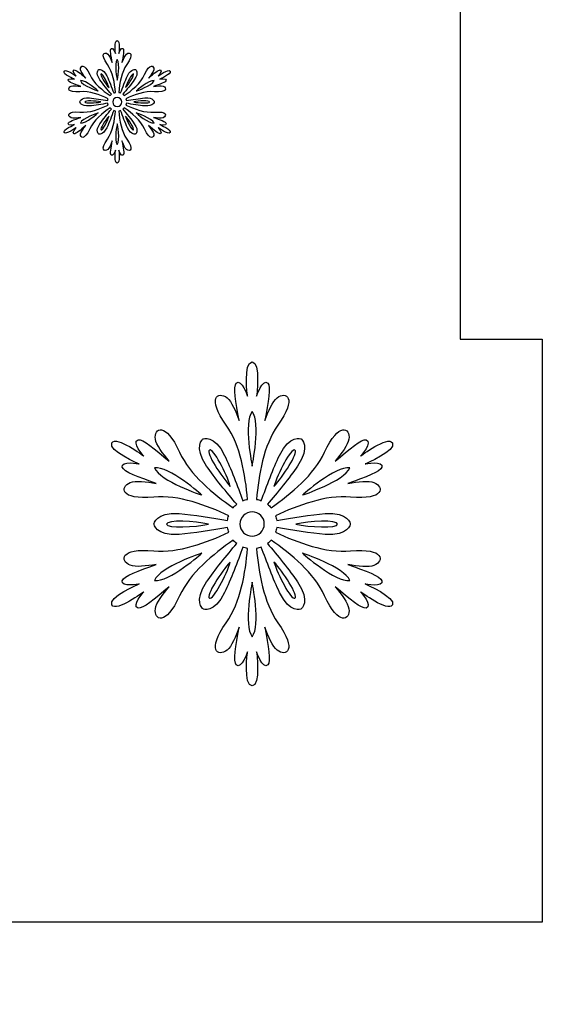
# Model space of a CAD drawing. Header units: millimetres. Extents: x -91 to 82, y -170 to 150.
# Tile 43 of 80: x -49.43 to -43.08, y -52 to -40.02. Entities that reach past the tile are written whole.
import ezdxf

# ---------------------------------------------------------------- set-up
doc = ezdxf.new("R2010")
doc.units = ezdxf.units.MM
doc.header["$MEASUREMENT"] = 0
doc.layers.add('Layer 1', color=7, linetype='Continuous')

msp = doc.modelspace()

# ---------------------------------------------------------------- linework, layer by layer
at = {"layer": 'Layer 1', "color": 31}
msp.add_open_spline([(-51.1594, -29.0461), (-51.1594, -29.0461), (-51.1594, -28.0498), (-51.1594, -28.0498), (-51.1594, -28.0498), (-51.1594, -28.0498), (-58.9429, -28.0498), (-58.9429, -28.0498), (-58.9429, -28.0498), (-58.9429, -28.0498), (-58.9429, -29.0461), (-58.9429, -29.0461), (-58.9429, -29.0461), (-58.9429, -29.0461), (-67.0267, -29.0461), (-67.0267, -29.0461), (-67.0267, -29.0461), (-67.0267, -29.0461), (-67.0267, -30.2054), (-67.0267, -30.2054), (-67.0267, -30.2054), (-67.0267, -30.2054), (-67.0267, -36.1325), (-67.0267, -36.1325), (-67.0267, -36.1325), (-67.0267, -36.1325), (-66.0281, -36.1325), (-66.0281, -36.1325), (-66.0281, -36.1325), (-66.0281, -36.1325), (-66.0281, -43.9101), (-66.0281, -43.9101), (-66.0281, -43.9101), (-66.0281, -43.9101), (-67.0267, -43.9101), (-67.0267, -43.9101), (-67.0267, -43.9101), (-67.0267, -43.9101), (-67.0267, -43.9159), (-67.0267, -43.9159), (-67.0267, -43.9159), (-67.0267, -43.9159), (-67.0267, -43.9159), (-67.0267, -43.9159), (-67.0267, -43.9159), (-67.0267, -43.9159), (-67.0267, -49.8442), (-67.0267, -49.8442), (-67.0267, -49.8442), (-67.0267, -49.8442), (-67.0267, -51.0001), (-67.0267, -51.0001), (-67.0267, -51.0001), (-67.0267, -51.0001), (-58.9429, -51.0001), (-58.9429, -51.0001), (-58.9429, -51.0001), (-58.9429, -51.0001), (-58.9429, -51.9987), (-58.9429, -51.9987), (-58.9429, -51.9987), (-58.9429, -51.9987), (-51.1594, -51.9987), (-51.1594, -51.9987), (-51.1594, -51.9987), (-51.1594, -51.9987), (-51.1594, -51.0001), (-51.1594, -51.0001), (-51.1594, -51.0001), (-51.1594, -51.0001), (-43.0766, -51.0001), (-43.0766, -51.0001), (-43.0766, -51.0001), (-43.0766, -51.0001), (-43.0766, -49.7269), (-43.0766, -49.7269), (-43.0766, -49.7269), (-43.0766, -49.7269), (-43.0766, -49.7269), (-43.0766, -49.7269), (-43.0766, -49.7269), (-43.0766, -49.7269), (-43.0766, -43.9101), (-43.0766, -43.9101), (-43.0766, -43.9101), (-43.0766, -43.9101), (-44.0752, -43.9101), (-44.0752, -43.9101), (-44.0752, -43.9101), (-44.0752, -43.9101), (-44.0752, -36.1325), (-44.0752, -36.1325), (-44.0752, -36.1325), (-44.0752, -36.1325), (-43.0766, -36.1325), (-43.0766, -36.1325), (-43.0766, -36.1325), (-43.0766, -36.1325), (-43.0766, -36.109), (-43.0766, -36.109), (-43.0766, -36.109), (-43.0766, -36.109), (-43.0766, -36.109), (-43.0766, -36.109), (-43.0766, -36.109), (-43.0766, -36.109), (-43.0766, -30.3192), (-43.0766, -30.3192), (-43.0766, -30.3192), (-43.0766, -30.3192), (-43.0766, -29.0461), (-43.0766, -29.0461), (-43.0766, -29.0461), (-43.0766, -29.0461), (-51.1594, -29.0461), (-51.1594, -29.0461)], degree=3, knots=[0, 0, 0, 0, 0.0333333, 0.0333333, 0.0333333, 0.0333333, 0.0666667, 0.0666667, 0.0666667, 0.0666667, 0.1, 0.1, 0.1, 0.1, 0.1333333, 0.1333333, 0.1333333, 0.1333333, 0.1666667, 0.1666667, 0.1666667, 0.1666667, 0.2, 0.2, 0.2, 0.2, 0.2333333, 0.2333333, 0.2333333, 0.2333333, 0.2666667, 0.2666667, 0.2666667, 0.2666667, 0.3, 0.3, 0.3, 0.3, 0.3333333, 0.3333333, 0.3333333, 0.3333333, 0.3666667, 0.3666667, 0.3666667, 0.3666667, 0.4, 0.4, 0.4, 0.4, 0.4333333, 0.4333333, 0.4333333, 0.4333333, 0.4666667, 0.4666667, 0.4666667, 0.4666667, 0.5, 0.5, 0.5, 0.5, 0.5333333, 0.5333333, 0.5333333, 0.5333333, 0.5666667, 0.5666667, 0.5666667, 0.5666667, 0.6, 0.6, 0.6, 0.6, 0.6333333, 0.6333333, 0.6333333, 0.6333333, 0.6666667, 0.6666667, 0.6666667, 0.6666667, 0.7, 0.7, 0.7, 0.7, 0.7333333, 0.7333333, 0.7333333, 0.7333333, 0.7666667, 0.7666667, 0.7666667, 0.7666667, 0.8, 0.8, 0.8, 0.8, 0.8333333, 0.8333333, 0.8333333, 0.8333333, 0.8666667, 0.8666667, 0.8666667, 0.8666667, 0.9, 0.9, 0.9, 0.9, 0.9333333, 0.9333333, 0.9333333, 0.9333333, 1, 1, 1, 1], dxfattribs=at)
at = {"layer": 'Layer 1', "color": 36}
for points, knots in [([(-47.7258, -41.3003), (-47.7258, -41.3003), (-47.6401, -41.3179), (-47.6484, -41.2862), (-47.6484, -41.2862), (-47.6531, -41.2663), (-47.7235, -41.2393), (-47.8045, -41.2123), (-47.8045, -41.2123), (-47.7599, -41.2193), (-47.7095, -41.2264), (-47.686, -41.2158), (-47.686, -41.2158), (-47.6379, -41.1959), (-47.6367, -41.1348), (-47.7928, -41.1489), (-47.7928, -41.1489), (-47.9078, -41.1595), (-48.0357, -41.1102), (-48.1378, -41.0632), (-48.1378, -41.0632), (-48.1355, -41.0562), (-48.1331, -41.0491), (-48.1319, -41.0409), (-48.1319, -41.0409), (-48.065, -41.0526), (-47.9735, -41.0679), (-47.9101, -41.0726), (-47.9101, -41.0726), (-47.801, -41.0808), (-47.7939, -41.0245), (-47.7939, -41.0245), (-47.7939, -41.0245), (-47.7939, -41.0245), (-47.7998, -40.9682), (-47.9101, -40.9764), (-47.9101, -40.9764), (-47.9735, -40.9811), (-48.065, -40.9963), (-48.1319, -41.0081), (-48.1319, -41.0081), (-48.1331, -41.0011), (-48.1342, -40.9928), (-48.1378, -40.9858), (-48.1378, -40.9858), (-48.0357, -40.9389), (-47.909, -40.8896), (-47.7928, -40.9001), (-47.7928, -40.9001), (-47.6367, -40.9154), (-47.6367, -40.8532), (-47.686, -40.8332), (-47.686, -40.8332), (-47.7106, -40.8238), (-47.7599, -40.8297), (-47.8045, -40.8367), (-47.8045, -40.8367), (-47.7235, -40.8097), (-47.6531, -40.7827), (-47.6484, -40.7616), (-47.6484, -40.7616), (-47.6402, -40.7299), (-47.7258, -40.7475), (-47.7258, -40.7475), (-47.7258, -40.7475), (-47.7258, -40.7475), (-47.5803, -40.6853), (-47.6002, -40.6513), (-47.6002, -40.6513), (-47.6201, -40.6161), (-47.7469, -40.7111), (-47.7469, -40.7111), (-47.7469, -40.7111), (-47.7469, -40.7111), (-47.6894, -40.6454), (-47.7211, -40.636), (-47.7211, -40.636), (-47.741, -40.6301), (-47.7997, -40.6771), (-47.8631, -40.7334), (-47.8631, -40.7334), (-47.8338, -40.6982), (-47.8044, -40.6583), (-47.8009, -40.6325), (-47.8009, -40.6325), (-47.7939, -40.5809), (-47.8467, -40.5492), (-47.9124, -40.6923), (-47.9124, -40.6923), (-47.9605, -40.7979), (-48.0673, -40.8836), (-48.1588, -40.9481), (-48.1588, -40.9481), (-48.1635, -40.9422), (-48.1694, -40.9364), (-48.1752, -40.9317), (-48.1752, -40.9317), (-48.1318, -40.8801), (-48.0719, -40.8073), (-48.0367, -40.7557), (-48.0367, -40.7557), (-47.9745, -40.6642), (-48.0203, -40.6313), (-48.0203, -40.6313), (-48.0203, -40.6313), (-48.0203, -40.6313), (-48.0719, -40.609), (-48.12, -40.7076), (-48.12, -40.7076), (-48.147, -40.7639), (-48.1798, -40.8519), (-48.2033, -40.9153), (-48.2033, -40.9153), (-48.2103, -40.9118), (-48.2174, -40.9106), (-48.2256, -40.9094), (-48.2256, -40.9094), (-48.215, -40.7979), (-48.1939, -40.663), (-48.127, -40.5679), (-48.127, -40.5679), (-48.0366, -40.44), (-48.0894, -40.4095), (-48.1305, -40.4423), (-48.1305, -40.4423), (-48.1504, -40.4587), (-48.1704, -40.5045), (-48.1868, -40.5467), (-48.1868, -40.5467), (-48.1704, -40.4622), (-48.1586, -40.3883), (-48.1727, -40.3742), (-48.1727, -40.3742), (-48.1962, -40.3507), (-48.2243, -40.434), (-48.2243, -40.434), (-48.2243, -40.434), (-48.2243, -40.434), (-48.2044, -40.2768), (-48.2454, -40.2768), (-48.2454, -40.2768), (-48.2853, -40.2768), (-48.2665, -40.434), (-48.2665, -40.434), (-48.2665, -40.434), (-48.2665, -40.434), (-48.2947, -40.3507), (-48.3181, -40.3742), (-48.3181, -40.3742), (-48.3334, -40.3883), (-48.3216, -40.4622), (-48.304, -40.5467), (-48.304, -40.5467), (-48.3204, -40.5045), (-48.3404, -40.4575), (-48.3603, -40.4423), (-48.3603, -40.4423), (-48.4014, -40.4106), (-48.4553, -40.44), (-48.3638, -40.5679), (-48.3638, -40.5679), (-48.2969, -40.6618), (-48.2758, -40.7967), (-48.2652, -40.9094), (-48.2652, -40.9094), (-48.2722, -40.9106), (-48.2805, -40.9129), (-48.2875, -40.9153), (-48.2875, -40.9153), (-48.311, -40.8519), (-48.3438, -40.7639), (-48.3708, -40.7076), (-48.3708, -40.7076), (-48.4189, -40.609), (-48.4705, -40.6313), (-48.4705, -40.6313), (-48.4705, -40.6313), (-48.4705, -40.6313), (-48.5163, -40.6653), (-48.4541, -40.7557), (-48.4541, -40.7557), (-48.4189, -40.8073), (-48.3591, -40.8801), (-48.3156, -40.9317), (-48.3156, -40.9317), (-48.3215, -40.9364), (-48.3273, -40.9423), (-48.332, -40.9481), (-48.332, -40.9481), (-48.4235, -40.8836), (-48.5303, -40.7979), (-48.5784, -40.6923), (-48.5784, -40.6923), (-48.6429, -40.5503), (-48.6969, -40.5808), (-48.6899, -40.6325), (-48.6899, -40.6325), (-48.6864, -40.6583), (-48.6559, -40.6982), (-48.6277, -40.7334), (-48.6277, -40.7334), (-48.6922, -40.6771), (-48.7497, -40.6301), (-48.7697, -40.636), (-48.7697, -40.636), (-48.8014, -40.6454), (-48.7439, -40.7111), (-48.7439, -40.7111), (-48.7439, -40.7111), (-48.7439, -40.7111), (-48.8706, -40.6161), (-48.8906, -40.6513), (-48.8906, -40.6513), (-48.9105, -40.6865), (-48.765, -40.7475), (-48.765, -40.7475), (-48.765, -40.7475), (-48.765, -40.7475), (-48.8507, -40.7299), (-48.8424, -40.7616), (-48.8424, -40.7616), (-48.8377, -40.7815), (-48.7673, -40.8085), (-48.6863, -40.8367), (-48.6863, -40.8367), (-48.7309, -40.8297), (-48.7813, -40.8226), (-48.8048, -40.8332), (-48.8048, -40.8332), (-48.8529, -40.8531), (-48.8541, -40.9142), (-48.698, -40.9001), (-48.698, -40.9001), (-48.583, -40.8895), (-48.4551, -40.9388), (-48.3542, -40.9858), (-48.3542, -40.9858), (-48.3565, -40.9928), (-48.3589, -40.9999), (-48.3601, -41.0081), (-48.3601, -41.0081), (-48.427, -40.9964), (-48.5185, -40.9811), (-48.5819, -40.9764), (-48.5819, -40.9764), (-48.691, -40.9682), (-48.6981, -41.0245), (-48.6981, -41.0245), (-48.6981, -41.0245), (-48.6981, -41.0245), (-48.6922, -41.0808), (-48.5819, -41.0726), (-48.5819, -41.0726), (-48.5185, -41.0679), (-48.427, -41.0527), (-48.3601, -41.0409), (-48.3601, -41.0409), (-48.3589, -41.0479), (-48.3578, -41.0562), (-48.3542, -41.0632), (-48.3542, -41.0632), (-48.4563, -41.1101), (-48.583, -41.1594), (-48.698, -41.1489), (-48.698, -41.1489), (-48.8541, -41.1336), (-48.8541, -41.1958), (-48.8048, -41.2158), (-48.8048, -41.2158), (-48.7802, -41.2252), (-48.7309, -41.2193), (-48.6863, -41.2123), (-48.6863, -41.2123), (-48.7673, -41.2393), (-48.8377, -41.2663), (-48.8424, -41.2862), (-48.8424, -41.2862), (-48.8506, -41.3179), (-48.765, -41.3003), (-48.765, -41.3003), (-48.765, -41.3003), (-48.765, -41.3003), (-48.9105, -41.3625), (-48.8906, -41.3965), (-48.8906, -41.3965), (-48.8707, -41.4305), (-48.7439, -41.3367), (-48.7439, -41.3367), (-48.7439, -41.3367), (-48.7439, -41.3367), (-48.8026, -41.4024), (-48.7697, -41.4106), (-48.7697, -41.4106), (-48.7498, -41.4165), (-48.6911, -41.3695), (-48.6277, -41.312), (-48.6277, -41.312), (-48.657, -41.3472), (-48.6864, -41.3871), (-48.6899, -41.4129), (-48.6899, -41.4129), (-48.6969, -41.4645), (-48.6441, -41.4962), (-48.5784, -41.3531), (-48.5784, -41.3531), (-48.5303, -41.2475), (-48.4235, -41.1618), (-48.332, -41.0973), (-48.332, -41.0973), (-48.3273, -41.1032), (-48.3214, -41.109), (-48.3156, -41.1137), (-48.3156, -41.1137), (-48.359, -41.1653), (-48.4189, -41.2381), (-48.4541, -41.2897), (-48.4541, -41.2897), (-48.5163, -41.3812), (-48.4705, -41.4141), (-48.4705, -41.4141), (-48.4705, -41.4141), (-48.4705, -41.4141), (-48.4189, -41.4364), (-48.3708, -41.3378), (-48.3708, -41.3378), (-48.3426, -41.2815), (-48.311, -41.1935), (-48.2875, -41.1301), (-48.2875, -41.1301), (-48.2805, -41.1324), (-48.2734, -41.1348), (-48.2652, -41.136), (-48.2652, -41.136), (-48.2758, -41.2475), (-48.2969, -41.3824), (-48.3638, -41.4775), (-48.3638, -41.4775), (-48.4542, -41.6054), (-48.4014, -41.6359), (-48.3603, -41.6031), (-48.3603, -41.6031), (-48.3404, -41.5867), (-48.3204, -41.5409), (-48.304, -41.4987), (-48.304, -41.4987), (-48.3204, -41.5832), (-48.3322, -41.6559), (-48.3181, -41.6712), (-48.3181, -41.6712), (-48.2946, -41.6947), (-48.2665, -41.6114), (-48.2665, -41.6114), (-48.2665, -41.6114), (-48.2665, -41.6114), (-48.2864, -41.7686), (-48.2454, -41.7686), (-48.2454, -41.7686), (-48.2055, -41.7686), (-48.2243, -41.6114), (-48.2243, -41.6114), (-48.2243, -41.6114), (-48.2243, -41.6114), (-48.1961, -41.6947), (-48.1727, -41.6712), (-48.1727, -41.6712), (-48.1574, -41.6571), (-48.1692, -41.5832), (-48.1868, -41.4987), (-48.1868, -41.4987), (-48.1704, -41.5409), (-48.1516, -41.5879), (-48.1305, -41.6031), (-48.1305, -41.6031), (-48.0894, -41.6348), (-48.0355, -41.6054), (-48.127, -41.4775), (-48.127, -41.4775), (-48.1939, -41.3836), (-48.215, -41.2487), (-48.2256, -41.136), (-48.2256, -41.136), (-48.2186, -41.1348), (-48.2103, -41.1325), (-48.2033, -41.1301), (-48.2033, -41.1301), (-48.1798, -41.1935), (-48.147, -41.2815), (-48.12, -41.3378), (-48.12, -41.3378), (-48.0719, -41.4364), (-48.0203, -41.4141), (-48.0203, -41.4141), (-48.0203, -41.4141), (-48.0203, -41.4141), (-47.9745, -41.3812), (-48.0367, -41.2897), (-48.0367, -41.2897), (-48.0719, -41.2369), (-48.1317, -41.1653), (-48.1752, -41.1137), (-48.1752, -41.1137), (-48.1693, -41.109), (-48.1635, -41.1031), (-48.1588, -41.0973), (-48.1588, -41.0973), (-48.0673, -41.1618), (-47.9605, -41.2475), (-47.9124, -41.3531), (-47.9124, -41.3531), (-47.8467, -41.4951), (-47.7939, -41.4646), (-47.8009, -41.4129), (-47.8009, -41.4129), (-47.8044, -41.3871), (-47.8349, -41.3472), (-47.8631, -41.312), (-47.8631, -41.312), (-47.7986, -41.3683), (-47.7411, -41.4153), (-47.7211, -41.4106), (-47.7211, -41.4106), (-47.6894, -41.4012), (-47.7469, -41.3367), (-47.7469, -41.3367), (-47.7469, -41.3367), (-47.7469, -41.3367), (-47.6202, -41.4317), (-47.6002, -41.3965), (-47.6002, -41.3965), (-47.5792, -41.3613), (-47.7258, -41.3003), (-47.7258, -41.3003)], [0, 0, 0, 0, 0.0091743, 0.0091743, 0.0091743, 0.0091743, 0.0183486, 0.0183486, 0.0183486, 0.0183486, 0.0275229, 0.0275229, 0.0275229, 0.0275229, 0.0366972, 0.0366972, 0.0366972, 0.0366972, 0.0458716, 0.0458716, 0.0458716, 0.0458716, 0.0550459, 0.0550459, 0.0550459, 0.0550459, 0.0642202, 0.0642202, 0.0642202, 0.0642202, 0.0733945, 0.0733945, 0.0733945, 0.0733945, 0.0825688, 0.0825688, 0.0825688, 0.0825688, 0.0917431, 0.0917431, 0.0917431, 0.0917431, 0.1009174, 0.1009174, 0.1009174, 0.1009174, 0.1100917, 0.1100917, 0.1100917, 0.1100917, 0.1192661, 0.1192661, 0.1192661, 0.1192661, 0.1284404, 0.1284404, 0.1284404, 0.1284404, 0.1376147, 0.1376147, 0.1376147, 0.1376147, 0.146789, 0.146789, 0.146789, 0.146789, 0.1559633, 0.1559633, 0.1559633, 0.1559633, 0.1651376, 0.1651376, 0.1651376, 0.1651376, 0.1743119, 0.1743119, 0.1743119, 0.1743119, 0.1834862, 0.1834862, 0.1834862, 0.1834862, 0.1926606, 0.1926606, 0.1926606, 0.1926606, 0.2018349, 0.2018349, 0.2018349, 0.2018349, 0.2110092, 0.2110092, 0.2110092, 0.2110092, 0.2201835, 0.2201835, 0.2201835, 0.2201835, 0.2293578, 0.2293578, 0.2293578, 0.2293578, 0.2385321, 0.2385321, 0.2385321, 0.2385321, 0.2477064, 0.2477064, 0.2477064, 0.2477064, 0.2568807, 0.2568807, 0.2568807, 0.2568807, 0.266055, 0.266055, 0.266055, 0.266055, 0.2752294, 0.2752294, 0.2752294, 0.2752294, 0.2844037, 0.2844037, 0.2844037, 0.2844037, 0.293578, 0.293578, 0.293578, 0.293578, 0.3027523, 0.3027523, 0.3027523, 0.3027523, 0.3119266, 0.3119266, 0.3119266, 0.3119266, 0.3211009, 0.3211009, 0.3211009, 0.3211009, 0.3302752, 0.3302752, 0.3302752, 0.3302752, 0.3394495, 0.3394495, 0.3394495, 0.3394495, 0.3486239, 0.3486239, 0.3486239, 0.3486239, 0.3577982, 0.3577982, 0.3577982, 0.3577982, 0.3669725, 0.3669725, 0.3669725, 0.3669725, 0.3761468, 0.3761468, 0.3761468, 0.3761468, 0.3853211, 0.3853211, 0.3853211, 0.3853211, 0.3944954, 0.3944954, 0.3944954, 0.3944954, 0.4036697, 0.4036697, 0.4036697, 0.4036697, 0.412844, 0.412844, 0.412844, 0.412844, 0.4220183, 0.4220183, 0.4220183, 0.4220183, 0.4311927, 0.4311927, 0.4311927, 0.4311927, 0.440367, 0.440367, 0.440367, 0.440367, 0.4495413, 0.4495413, 0.4495413, 0.4495413, 0.4587156, 0.4587156, 0.4587156, 0.4587156, 0.4678899, 0.4678899, 0.4678899, 0.4678899, 0.4770642, 0.4770642, 0.4770642, 0.4770642, 0.4862385, 0.4862385, 0.4862385, 0.4862385, 0.4954128, 0.4954128, 0.4954128, 0.4954128, 0.5045872, 0.5045872, 0.5045872, 0.5045872, 0.5137615, 0.5137615, 0.5137615, 0.5137615, 0.5229358, 0.5229358, 0.5229358, 0.5229358, 0.5321101, 0.5321101, 0.5321101, 0.5321101, 0.5412844, 0.5412844, 0.5412844, 0.5412844, 0.5504587, 0.5504587, 0.5504587, 0.5504587, 0.559633, 0.559633, 0.559633, 0.559633, 0.5688073, 0.5688073, 0.5688073, 0.5688073, 0.5779817, 0.5779817, 0.5779817, 0.5779817, 0.587156, 0.587156, 0.587156, 0.587156, 0.5963303, 0.5963303, 0.5963303, 0.5963303, 0.6055046, 0.6055046, 0.6055046, 0.6055046, 0.6146789, 0.6146789, 0.6146789, 0.6146789, 0.6238532, 0.6238532, 0.6238532, 0.6238532, 0.6330275, 0.6330275, 0.6330275, 0.6330275, 0.6422018, 0.6422018, 0.6422018, 0.6422018, 0.6513761, 0.6513761, 0.6513761, 0.6513761, 0.6605505, 0.6605505, 0.6605505, 0.6605505, 0.6697248, 0.6697248, 0.6697248, 0.6697248, 0.6788991, 0.6788991, 0.6788991, 0.6788991, 0.6880734, 0.6880734, 0.6880734, 0.6880734, 0.6972477, 0.6972477, 0.6972477, 0.6972477, 0.706422, 0.706422, 0.706422, 0.706422, 0.7155963, 0.7155963, 0.7155963, 0.7155963, 0.7247706, 0.7247706, 0.7247706, 0.7247706, 0.733945, 0.733945, 0.733945, 0.733945, 0.7431193, 0.7431193, 0.7431193, 0.7431193, 0.7522936, 0.7522936, 0.7522936, 0.7522936, 0.7614679, 0.7614679, 0.7614679, 0.7614679, 0.7706422, 0.7706422, 0.7706422, 0.7706422, 0.7798165, 0.7798165, 0.7798165, 0.7798165, 0.7889908, 0.7889908, 0.7889908, 0.7889908, 0.7981651, 0.7981651, 0.7981651, 0.7981651, 0.8073394, 0.8073394, 0.8073394, 0.8073394, 0.8165138, 0.8165138, 0.8165138, 0.8165138, 0.8256881, 0.8256881, 0.8256881, 0.8256881, 0.8348624, 0.8348624, 0.8348624, 0.8348624, 0.8440367, 0.8440367, 0.8440367, 0.8440367, 0.853211, 0.853211, 0.853211, 0.853211, 0.8623853, 0.8623853, 0.8623853, 0.8623853, 0.8715596, 0.8715596, 0.8715596, 0.8715596, 0.8807339, 0.8807339, 0.8807339, 0.8807339, 0.8899083, 0.8899083, 0.8899083, 0.8899083, 0.8990826, 0.8990826, 0.8990826, 0.8990826, 0.9082569, 0.9082569, 0.9082569, 0.9082569, 0.9174312, 0.9174312, 0.9174312, 0.9174312, 0.9266055, 0.9266055, 0.9266055, 0.9266055, 0.9357798, 0.9357798, 0.9357798, 0.9357798, 0.9449541, 0.9449541, 0.9449541, 0.9449541, 0.9541284, 0.9541284, 0.9541284, 0.9541284, 0.9633028, 0.9633028, 0.9633028, 0.9633028, 0.9724771, 0.9724771, 0.9724771, 0.9724771, 0.9816514, 0.9816514, 0.9816514, 0.9816514, 1, 1, 1, 1]), ([(-48.2445, -40.5071), (-48.2034, -40.5576), (-48.2445, -40.7582), (-48.2445, -40.7582), (-48.2445, -40.7582), (-48.2445, -40.7582), (-48.2856, -40.5575), (-48.2445, -40.5071)], [0, 0, 0, 0, 0.3333333, 0.3333333, 0.3333333, 0.3333333, 1, 1, 1, 1]), ([(-48.4405, -40.6843), (-48.4229, -40.6737), (-48.3607, -40.7934), (-48.3443, -40.8509), (-48.3443, -40.8509), (-48.3865, -40.8075), (-48.4581, -40.6948), (-48.4405, -40.6843)], [0, 0, 0, 0, 0.3333333, 0.3333333, 0.3333333, 0.3333333, 1, 1, 1, 1]), ([(-48.0474, -40.6843), (-48.0298, -40.6949), (-48.1014, -40.8075), (-48.1436, -40.8509), (-48.1436, -40.8509), (-48.1272, -40.7934), (-48.065, -40.6737), (-48.0474, -40.6843)], [0, 0, 0, 0, 0.3333333, 0.3333333, 0.3333333, 0.3333333, 1, 1, 1, 1]), ([(-48.6928, -40.7652), (-48.6283, -40.7546), (-48.4757, -40.8908), (-48.4757, -40.8908), (-48.4757, -40.8908), (-48.4757, -40.8908), (-48.6693, -40.8263), (-48.6928, -40.7652)], [0, 0, 0, 0, 0.3333333, 0.3333333, 0.3333333, 0.3333333, 1, 1, 1, 1]), ([(-47.7963, -40.7652), (-47.8198, -40.8262), (-48.0134, -40.8908), (-48.0134, -40.8908), (-48.0134, -40.8908), (-48.0134, -40.8908), (-47.8608, -40.7558), (-47.7963, -40.7652)], [0, 0, 0, 0, 0.3333333, 0.3333333, 0.3333333, 0.3333333, 1, 1, 1, 1]), ([(-48.6376, -41.0246), (-48.6376, -41.0047), (-48.5038, -41.0105), (-48.4452, -41.0246), (-48.4452, -41.0246), (-48.5027, -41.0386), (-48.6376, -41.0445), (-48.6376, -41.0246)], [0, 0, 0, 0, 0.3333333, 0.3333333, 0.3333333, 0.3333333, 1, 1, 1, 1]), ([(-48.2445, -41.0797), (-48.275, -41.0797), (-48.2997, -41.0551), (-48.2997, -41.0245), (-48.2997, -41.0245), (-48.2997, -40.994), (-48.2751, -40.9693), (-48.2445, -40.9693), (-48.2445, -40.9693), (-48.214, -40.9693), (-48.1893, -40.9939), (-48.1893, -41.0245), (-48.1893, -41.0245), (-48.1882, -41.0551), (-48.2128, -41.0797), (-48.2445, -41.0797)], [0, 0, 0, 0, 0.2, 0.2, 0.2, 0.2, 0.4, 0.4, 0.4, 0.4, 0.6, 0.6, 0.6, 0.6, 1, 1, 1, 1]), ([(-47.8514, -41.0246), (-47.8514, -41.0445), (-47.9852, -41.0387), (-48.0438, -41.0246), (-48.0438, -41.0246), (-47.9852, -41.0105), (-47.8514, -41.0034), (-47.8514, -41.0246)], [0, 0, 0, 0, 0.3333333, 0.3333333, 0.3333333, 0.3333333, 1, 1, 1, 1]), ([(-48.6928, -41.2827), (-48.6693, -41.2217), (-48.4757, -41.1571), (-48.4757, -41.1571), (-48.4757, -41.1571), (-48.4757, -41.1571), (-48.6271, -41.2933), (-48.6928, -41.2827)], [0, 0, 0, 0, 0.3333333, 0.3333333, 0.3333333, 0.3333333, 1, 1, 1, 1]), ([(-48.0133, -41.1572), (-48.0133, -41.1572), (-47.8197, -41.2217), (-47.7962, -41.2828), (-47.7962, -41.2828), (-47.8608, -41.2933), (-48.0133, -41.1572), (-48.0133, -41.1572)], [0, 0, 0, 0, 0.3333333, 0.3333333, 0.3333333, 0.3333333, 1, 1, 1, 1]), ([(-48.4405, -41.3649), (-48.4581, -41.3543), (-48.3853, -41.2417), (-48.3443, -41.1983), (-48.3443, -41.1983), (-48.3607, -41.2557), (-48.4229, -41.3754), (-48.4405, -41.3649)], [0, 0, 0, 0, 0.3333333, 0.3333333, 0.3333333, 0.3333333, 1, 1, 1, 1]), ([(-48.2445, -41.5421), (-48.2856, -41.4916), (-48.2445, -41.291), (-48.2445, -41.291), (-48.2445, -41.291), (-48.2445, -41.291), (-48.2034, -41.4904), (-48.2445, -41.5421)], [0, 0, 0, 0, 0.3333333, 0.3333333, 0.3333333, 0.3333333, 1, 1, 1, 1]), ([(-48.0474, -41.3649), (-48.065, -41.3755), (-48.1272, -41.2558), (-48.1436, -41.1983), (-48.1436, -41.1983), (-48.1025, -41.2417), (-48.0298, -41.3543), (-48.0474, -41.3649)], [0, 0, 0, 0, 0.3333333, 0.3333333, 0.3333333, 0.3333333, 1, 1, 1, 1]), ([(-45.2311, -46.8871), (-45.2311, -46.8871), (-45.0035, -46.934), (-45.0257, -46.8484), (-45.0257, -46.8484), (-45.0398, -46.7956), (-45.224, -46.724), (-45.4388, -46.6513), (-45.4388, -46.6513), (-45.3191, -46.6712), (-45.1877, -46.6865), (-45.1231, -46.6607), (-45.1231, -46.6607), (-44.9952, -46.6091), (-44.994, -46.446), (-45.4071, -46.4847), (-45.4071, -46.4847), (-45.7122, -46.514), (-46.049, -46.3826), (-46.3189, -46.2582), (-46.3189, -46.2582), (-46.3119, -46.2394), (-46.3072, -46.2195), (-46.3048, -46.1995), (-46.3048, -46.1995), (-46.1276, -46.2312), (-45.8847, -46.2711), (-45.7181, -46.284), (-45.7181, -46.284), (-45.4283, -46.3051), (-45.4107, -46.1573), (-45.4107, -46.1573), (-45.4107, -46.1573), (-45.4107, -46.1573), (-45.4271, -46.0094), (-45.7181, -46.0306), (-45.7181, -46.0306), (-45.8847, -46.0423), (-46.1276, -46.0822), (-46.3048, -46.1151), (-46.3048, -46.1151), (-46.3071, -46.0952), (-46.313, -46.0752), (-46.3189, -46.0564), (-46.3189, -46.0564), (-46.049, -45.932), (-45.7122, -45.8018), (-45.4071, -45.8299), (-45.4071, -45.8299), (-44.994, -45.8686), (-44.9952, -45.7067), (-45.1231, -45.6539), (-45.1231, -45.6539), (-45.1876, -45.6281), (-45.3191, -45.6445), (-45.4388, -45.6633), (-45.4388, -45.6633), (-45.2241, -45.5905), (-45.0398, -45.519), (-45.0257, -45.4662), (-45.0257, -45.4662), (-45.0046, -45.3817), (-45.2311, -45.4275), (-45.2311, -45.4275), (-45.2311, -45.4275), (-45.2311, -45.4275), (-44.845, -45.2644), (-44.899, -45.1717), (-44.899, -45.1717), (-44.9518, -45.079), (-45.2862, -45.3313), (-45.2862, -45.3313), (-45.2862, -45.3313), (-45.2862, -45.3313), (-45.1325, -45.1576), (-45.217, -45.1342), (-45.217, -45.1342), (-45.2698, -45.1189), (-45.4235, -45.2445), (-45.5937, -45.3935), (-45.5937, -45.3935), (-45.5174, -45.2996), (-45.4376, -45.194), (-45.4282, -45.126), (-45.4282, -45.126), (-45.4094, -44.9887), (-45.5491, -44.9066), (-45.7227, -45.2832), (-45.7227, -45.2832), (-45.8506, -45.5613), (-46.1311, -45.7878), (-46.374, -45.9603), (-46.374, -45.9603), (-46.3869, -45.945), (-46.4022, -45.931), (-46.4174, -45.9181), (-46.4174, -45.9181), (-46.3012, -45.7808), (-46.1452, -45.5907), (-46.0513, -45.4522), (-46.0513, -45.4522), (-45.8882, -45.2116), (-46.0079, -45.1225), (-46.0079, -45.1225), (-46.0079, -45.1225), (-46.0079, -45.1225), (-46.144, -45.0627), (-46.2719, -45.3243), (-46.2719, -45.3243), (-46.3447, -45.4745), (-46.4315, -45.7057), (-46.4925, -45.8746), (-46.4925, -45.8746), (-46.5113, -45.8664), (-46.5312, -45.8617), (-46.5512, -45.8582), (-46.5512, -45.8582), (-46.5242, -45.5625), (-46.4691, -45.2046), (-46.2907, -44.9558), (-46.2907, -44.9558), (-46.0501, -44.6178), (-46.1921, -44.5381), (-46.3013, -44.6225), (-46.3013, -44.6225), (-46.3553, -44.6647), (-46.4081, -44.788), (-46.4503, -44.9006), (-46.4503, -44.9006), (-46.4057, -44.6788), (-46.3752, -44.4829), (-46.4139, -44.4441), (-46.4139, -44.4441), (-46.4773, -44.3831), (-46.55, -44.6025), (-46.55, -44.6025), (-46.55, -44.6025), (-46.55, -44.6025), (-46.4984, -44.1871), (-46.6052, -44.1871), (-46.6052, -44.1871), (-46.712, -44.1871), (-46.6604, -44.6025), (-46.6604, -44.6025), (-46.6604, -44.6025), (-46.6604, -44.6025), (-46.7332, -44.3831), (-46.7965, -44.4441), (-46.7965, -44.4441), (-46.8352, -44.4828), (-46.8047, -44.6788), (-46.7601, -44.9006), (-46.7601, -44.9006), (-46.8023, -44.7879), (-46.8551, -44.6647), (-46.9091, -44.6225), (-46.9091, -44.6225), (-47.0182, -44.538), (-47.1602, -44.6178), (-46.9197, -44.9558), (-46.9197, -44.9558), (-46.7425, -45.2057), (-46.6874, -45.5625), (-46.6592, -45.8582), (-46.6592, -45.8582), (-46.6791, -45.8617), (-46.6979, -45.8676), (-46.7179, -45.8746), (-46.7179, -45.8746), (-46.7789, -45.7056), (-46.8658, -45.4745), (-46.9385, -45.3243), (-46.9385, -45.3243), (-47.0652, -45.0626), (-47.2014, -45.1225), (-47.2014, -45.1225), (-47.2014, -45.1225), (-47.2014, -45.1225), (-47.3211, -45.2117), (-47.158, -45.4522), (-47.158, -45.4522), (-47.0641, -45.5907), (-46.9081, -45.7808), (-46.7919, -45.9181), (-46.7919, -45.9181), (-46.8083, -45.931), (-46.8224, -45.9451), (-46.8353, -45.9603), (-46.8353, -45.9603), (-47.0782, -45.789), (-47.3598, -45.5625), (-47.4866, -45.2832), (-47.4866, -45.2832), (-47.6591, -44.9065), (-47.7987, -44.9887), (-47.78, -45.126), (-47.78, -45.126), (-47.7706, -45.1941), (-47.6908, -45.3008), (-47.6145, -45.3935), (-47.6145, -45.3935), (-47.7847, -45.2445), (-47.9384, -45.1189), (-47.9912, -45.1342), (-47.9912, -45.1342), (-48.0757, -45.1577), (-47.922, -45.3313), (-47.922, -45.3313), (-47.922, -45.3313), (-47.922, -45.3313), (-48.2564, -45.079), (-48.3092, -45.1717), (-48.3092, -45.1717), (-48.362, -45.2644), (-47.9771, -45.4275), (-47.9771, -45.4275), (-47.9771, -45.4275), (-47.9771, -45.4275), (-48.2036, -45.3806), (-48.1825, -45.4662), (-48.1825, -45.4662), (-48.1696, -45.5202), (-47.9842, -45.5906), (-47.7694, -45.6633), (-47.7694, -45.6633), (-47.8891, -45.6434), (-48.0205, -45.6281), (-48.0851, -45.6539), (-48.0851, -45.6539), (-48.213, -45.7055), (-48.2142, -45.8686), (-47.8011, -45.8299), (-47.8011, -45.8299), (-47.496, -45.8006), (-47.1592, -45.932), (-46.8893, -46.0564), (-46.8893, -46.0564), (-46.8963, -46.0752), (-46.901, -46.0951), (-46.9034, -46.1151), (-46.9034, -46.1151), (-47.0806, -46.0822), (-47.3235, -46.0423), (-47.4901, -46.0306), (-47.4901, -46.0306), (-47.7799, -46.0095), (-47.7975, -46.1573), (-47.7975, -46.1573), (-47.7975, -46.1573), (-47.7975, -46.1573), (-47.7811, -46.3052), (-47.4901, -46.284), (-47.4901, -46.284), (-47.3235, -46.2723), (-47.0806, -46.2324), (-46.9034, -46.1995), (-46.9034, -46.1995), (-46.8999, -46.2194), (-46.8952, -46.2394), (-46.8893, -46.2582), (-46.8893, -46.2582), (-47.1592, -46.3826), (-47.496, -46.5128), (-47.8011, -46.4835), (-47.8011, -46.4835), (-48.2142, -46.4448), (-48.213, -46.6079), (-48.0851, -46.6595), (-48.0851, -46.6595), (-48.0206, -46.6853), (-47.8891, -46.6689), (-47.7694, -46.6501), (-47.7694, -46.6501), (-47.9841, -46.7229), (-48.1695, -46.7933), (-48.1825, -46.8472), (-48.1825, -46.8472), (-48.2036, -46.9317), (-47.9771, -46.8859), (-47.9771, -46.8859), (-47.9771, -46.8859), (-47.9771, -46.8859), (-48.362, -47.049), (-48.3092, -47.1417), (-48.3092, -47.1417), (-48.2564, -47.2344), (-47.922, -46.9821), (-47.922, -46.9821), (-47.922, -46.9821), (-47.922, -46.9821), (-48.0757, -47.1546), (-47.9912, -47.1792), (-47.9912, -47.1792), (-47.9384, -47.1933), (-47.7847, -47.0689), (-47.6145, -46.9199), (-47.6145, -46.9199), (-47.6908, -47.0138), (-47.7706, -47.1194), (-47.78, -47.1874), (-47.78, -47.1874), (-47.7988, -47.3247), (-47.6591, -47.4068), (-47.4866, -47.0302), (-47.4866, -47.0302), (-47.3587, -46.7521), (-47.0771, -46.5256), (-46.8353, -46.3531), (-46.8353, -46.3531), (-46.8224, -46.3695), (-46.8071, -46.3824), (-46.7919, -46.3953), (-46.7919, -46.3953), (-46.9081, -46.5326), (-47.0641, -46.7227), (-47.158, -46.8612), (-47.158, -46.8612), (-47.3211, -47.1018), (-47.2014, -47.1909), (-47.2014, -47.1909), (-47.2014, -47.1909), (-47.2014, -47.1909), (-47.0653, -47.2507), (-46.9385, -46.9891), (-46.9385, -46.9891), (-46.8657, -46.8389), (-46.7789, -46.6089), (-46.7179, -46.4388), (-46.7179, -46.4388), (-46.6991, -46.4458), (-46.6792, -46.4517), (-46.6592, -46.4552), (-46.6592, -46.4552), (-46.6862, -46.7509), (-46.7413, -47.1076), (-46.9197, -47.3576), (-46.9197, -47.3576), (-47.1603, -47.6956), (-47.0183, -47.7765), (-46.9091, -47.6909), (-46.9091, -47.6909), (-46.8551, -47.6487), (-46.8023, -47.5254), (-46.7601, -47.414), (-46.7601, -47.414), (-46.8047, -47.6358), (-46.8352, -47.8317), (-46.7965, -47.8705), (-46.7965, -47.8705), (-46.7331, -47.9315), (-46.6604, -47.7121), (-46.6604, -47.7121), (-46.6604, -47.7121), (-46.6604, -47.7121), (-46.712, -48.1275), (-46.6052, -48.1275), (-46.6052, -48.1275), (-46.4984, -48.1275), (-46.55, -47.7121), (-46.55, -47.7121), (-46.55, -47.7121), (-46.55, -47.7121), (-46.4772, -47.9315), (-46.4139, -47.8705), (-46.4139, -47.8705), (-46.3752, -47.8318), (-46.4057, -47.637), (-46.4503, -47.414), (-46.4503, -47.414), (-46.4081, -47.5267), (-46.3553, -47.6487), (-46.3013, -47.6909), (-46.3013, -47.6909), (-46.1922, -47.7766), (-46.0502, -47.6956), (-46.2907, -47.3576), (-46.2907, -47.3576), (-46.4679, -47.1077), (-46.523, -46.7509), (-46.5512, -46.4552), (-46.5512, -46.4552), (-46.5313, -46.4517), (-46.5125, -46.4458), (-46.4925, -46.4388), (-46.4925, -46.4388), (-46.4315, -46.6078), (-46.3446, -46.8378), (-46.2719, -46.9891), (-46.2719, -46.9891), (-46.1452, -47.2508), (-46.0079, -47.1909), (-46.0079, -47.1909), (-46.0079, -47.1909), (-46.0079, -47.1909), (-45.8882, -47.1029), (-46.0513, -46.8612), (-46.0513, -46.8612), (-46.1452, -46.7227), (-46.3012, -46.5326), (-46.4174, -46.3953), (-46.4174, -46.3953), (-46.401, -46.3824), (-46.3869, -46.3683), (-46.374, -46.3531), (-46.374, -46.3531), (-46.1311, -46.5244), (-45.8495, -46.7509), (-45.7227, -47.0302), (-45.7227, -47.0302), (-45.5502, -47.4069), (-45.4094, -47.3247), (-45.4282, -47.1874), (-45.4282, -47.1874), (-45.4376, -47.1193), (-45.5174, -47.0126), (-45.5937, -46.9199), (-45.5937, -46.9199), (-45.4235, -47.0689), (-45.2698, -47.1945), (-45.217, -47.1792), (-45.217, -47.1792), (-45.1325, -47.1546), (-45.2862, -46.9821), (-45.2862, -46.9821), (-45.2862, -46.9821), (-45.2862, -46.9821), (-44.9518, -47.2344), (-44.899, -47.1417), (-44.899, -47.1417), (-44.8462, -47.0502), (-45.2311, -46.8871), (-45.2311, -46.8871)], [0, 0, 0, 0, 0.0091743, 0.0091743, 0.0091743, 0.0091743, 0.0183486, 0.0183486, 0.0183486, 0.0183486, 0.0275229, 0.0275229, 0.0275229, 0.0275229, 0.0366972, 0.0366972, 0.0366972, 0.0366972, 0.0458716, 0.0458716, 0.0458716, 0.0458716, 0.0550459, 0.0550459, 0.0550459, 0.0550459, 0.0642202, 0.0642202, 0.0642202, 0.0642202, 0.0733945, 0.0733945, 0.0733945, 0.0733945, 0.0825688, 0.0825688, 0.0825688, 0.0825688, 0.0917431, 0.0917431, 0.0917431, 0.0917431, 0.1009174, 0.1009174, 0.1009174, 0.1009174, 0.1100917, 0.1100917, 0.1100917, 0.1100917, 0.1192661, 0.1192661, 0.1192661, 0.1192661, 0.1284404, 0.1284404, 0.1284404, 0.1284404, 0.1376147, 0.1376147, 0.1376147, 0.1376147, 0.146789, 0.146789, 0.146789, 0.146789, 0.1559633, 0.1559633, 0.1559633, 0.1559633, 0.1651376, 0.1651376, 0.1651376, 0.1651376, 0.1743119, 0.1743119, 0.1743119, 0.1743119, 0.1834862, 0.1834862, 0.1834862, 0.1834862, 0.1926606, 0.1926606, 0.1926606, 0.1926606, 0.2018349, 0.2018349, 0.2018349, 0.2018349, 0.2110092, 0.2110092, 0.2110092, 0.2110092, 0.2201835, 0.2201835, 0.2201835, 0.2201835, 0.2293578, 0.2293578, 0.2293578, 0.2293578, 0.2385321, 0.2385321, 0.2385321, 0.2385321, 0.2477064, 0.2477064, 0.2477064, 0.2477064, 0.2568807, 0.2568807, 0.2568807, 0.2568807, 0.266055, 0.266055, 0.266055, 0.266055, 0.2752294, 0.2752294, 0.2752294, 0.2752294, 0.2844037, 0.2844037, 0.2844037, 0.2844037, 0.293578, 0.293578, 0.293578, 0.293578, 0.3027523, 0.3027523, 0.3027523, 0.3027523, 0.3119266, 0.3119266, 0.3119266, 0.3119266, 0.3211009, 0.3211009, 0.3211009, 0.3211009, 0.3302752, 0.3302752, 0.3302752, 0.3302752, 0.3394495, 0.3394495, 0.3394495, 0.3394495, 0.3486239, 0.3486239, 0.3486239, 0.3486239, 0.3577982, 0.3577982, 0.3577982, 0.3577982, 0.3669725, 0.3669725, 0.3669725, 0.3669725, 0.3761468, 0.3761468, 0.3761468, 0.3761468, 0.3853211, 0.3853211, 0.3853211, 0.3853211, 0.3944954, 0.3944954, 0.3944954, 0.3944954, 0.4036697, 0.4036697, 0.4036697, 0.4036697, 0.412844, 0.412844, 0.412844, 0.412844, 0.4220183, 0.4220183, 0.4220183, 0.4220183, 0.4311927, 0.4311927, 0.4311927, 0.4311927, 0.440367, 0.440367, 0.440367, 0.440367, 0.4495413, 0.4495413, 0.4495413, 0.4495413, 0.4587156, 0.4587156, 0.4587156, 0.4587156, 0.4678899, 0.4678899, 0.4678899, 0.4678899, 0.4770642, 0.4770642, 0.4770642, 0.4770642, 0.4862385, 0.4862385, 0.4862385, 0.4862385, 0.4954128, 0.4954128, 0.4954128, 0.4954128, 0.5045872, 0.5045872, 0.5045872, 0.5045872, 0.5137615, 0.5137615, 0.5137615, 0.5137615, 0.5229358, 0.5229358, 0.5229358, 0.5229358, 0.5321101, 0.5321101, 0.5321101, 0.5321101, 0.5412844, 0.5412844, 0.5412844, 0.5412844, 0.5504587, 0.5504587, 0.5504587, 0.5504587, 0.559633, 0.559633, 0.559633, 0.559633, 0.5688073, 0.5688073, 0.5688073, 0.5688073, 0.5779817, 0.5779817, 0.5779817, 0.5779817, 0.587156, 0.587156, 0.587156, 0.587156, 0.5963303, 0.5963303, 0.5963303, 0.5963303, 0.6055046, 0.6055046, 0.6055046, 0.6055046, 0.6146789, 0.6146789, 0.6146789, 0.6146789, 0.6238532, 0.6238532, 0.6238532, 0.6238532, 0.6330275, 0.6330275, 0.6330275, 0.6330275, 0.6422018, 0.6422018, 0.6422018, 0.6422018, 0.6513761, 0.6513761, 0.6513761, 0.6513761, 0.6605505, 0.6605505, 0.6605505, 0.6605505, 0.6697248, 0.6697248, 0.6697248, 0.6697248, 0.6788991, 0.6788991, 0.6788991, 0.6788991, 0.6880734, 0.6880734, 0.6880734, 0.6880734, 0.6972477, 0.6972477, 0.6972477, 0.6972477, 0.706422, 0.706422, 0.706422, 0.706422, 0.7155963, 0.7155963, 0.7155963, 0.7155963, 0.7247706, 0.7247706, 0.7247706, 0.7247706, 0.733945, 0.733945, 0.733945, 0.733945, 0.7431193, 0.7431193, 0.7431193, 0.7431193, 0.7522936, 0.7522936, 0.7522936, 0.7522936, 0.7614679, 0.7614679, 0.7614679, 0.7614679, 0.7706422, 0.7706422, 0.7706422, 0.7706422, 0.7798165, 0.7798165, 0.7798165, 0.7798165, 0.7889908, 0.7889908, 0.7889908, 0.7889908, 0.7981651, 0.7981651, 0.7981651, 0.7981651, 0.8073394, 0.8073394, 0.8073394, 0.8073394, 0.8165138, 0.8165138, 0.8165138, 0.8165138, 0.8256881, 0.8256881, 0.8256881, 0.8256881, 0.8348624, 0.8348624, 0.8348624, 0.8348624, 0.8440367, 0.8440367, 0.8440367, 0.8440367, 0.853211, 0.853211, 0.853211, 0.853211, 0.8623853, 0.8623853, 0.8623853, 0.8623853, 0.8715596, 0.8715596, 0.8715596, 0.8715596, 0.8807339, 0.8807339, 0.8807339, 0.8807339, 0.8899083, 0.8899083, 0.8899083, 0.8899083, 0.8990826, 0.8990826, 0.8990826, 0.8990826, 0.9082569, 0.9082569, 0.9082569, 0.9082569, 0.9174312, 0.9174312, 0.9174312, 0.9174312, 0.9266055, 0.9266055, 0.9266055, 0.9266055, 0.9357798, 0.9357798, 0.9357798, 0.9357798, 0.9449541, 0.9449541, 0.9449541, 0.9449541, 0.9541284, 0.9541284, 0.9541284, 0.9541284, 0.9633028, 0.9633028, 0.9633028, 0.9633028, 0.9724771, 0.9724771, 0.9724771, 0.9724771, 0.9816514, 0.9816514, 0.9816514, 0.9816514, 1, 1, 1, 1]), ([(-46.604, -44.789), (-46.496, -44.9239), (-46.604, -45.4532), (-46.604, -45.4532), (-46.604, -45.4532), (-46.604, -45.4532), (-46.7132, -44.9239), (-46.604, -44.789)], [0, 0, 0, 0, 0.3333333, 0.3333333, 0.3333333, 0.3333333, 1, 1, 1, 1]), ([(-47.1239, -45.2584), (-47.077, -45.2314), (-46.9139, -45.5459), (-46.8693, -45.6996), (-46.8693, -45.6996), (-46.9795, -45.5834), (-47.1708, -45.2854), (-47.1239, -45.2584)], [0, 0, 0, 0, 0.3333333, 0.3333333, 0.3333333, 0.3333333, 1, 1, 1, 1]), ([(-46.0842, -45.2584), (-46.0373, -45.2854), (-46.2285, -45.5846), (-46.3388, -45.6996), (-46.3388, -45.6996), (-46.2942, -45.5459), (-46.1311, -45.2314), (-46.0842, -45.2584)], [0, 0, 0, 0, 0.3333333, 0.3333333, 0.3333333, 0.3333333, 1, 1, 1, 1]), ([(-47.7904, -45.4743), (-47.6191, -45.4473), (-47.2142, -45.8064), (-47.2142, -45.8064), (-47.2142, -45.8064), (-47.2142, -45.8064), (-47.7282, -45.635), (-47.7904, -45.4743)], [0, 0, 0, 0, 0.3333333, 0.3333333, 0.3333333, 0.3333333, 1, 1, 1, 1]), ([(-45.4177, -45.4743), (-45.4799, -45.6351), (-45.9939, -45.8064), (-45.9939, -45.8064), (-45.9939, -45.8064), (-45.9939, -45.8064), (-45.589, -45.4473), (-45.4177, -45.4743)], [0, 0, 0, 0, 0.3333333, 0.3333333, 0.3333333, 0.3333333, 1, 1, 1, 1]), ([(-46.604, -46.3063), (-46.685, -46.3063), (-46.7519, -46.2406), (-46.7519, -46.1584), (-46.7519, -46.1584), (-46.7519, -46.0774), (-46.6862, -46.0105), (-46.604, -46.0105), (-46.604, -46.0105), (-46.5218, -46.0105), (-46.4561, -46.0762), (-46.4561, -46.1584), (-46.4561, -46.1584), (-46.4574, -46.2394), (-46.5231, -46.3063), (-46.604, -46.3063)], [0, 0, 0, 0, 0.2, 0.2, 0.2, 0.2, 0.4, 0.4, 0.4, 0.4, 0.6, 0.6, 0.6, 0.6, 1, 1, 1, 1]), ([(-47.6437, -46.1584), (-47.6437, -46.1044), (-47.2893, -46.1208), (-47.1356, -46.1584), (-47.1356, -46.1584), (-47.2893, -46.1971), (-47.6437, -46.2124), (-47.6437, -46.1584)], [0, 0, 0, 0, 0.3333333, 0.3333333, 0.3333333, 0.3333333, 1, 1, 1, 1]), ([(-45.5644, -46.1584), (-45.5644, -46.2124), (-45.9188, -46.1971), (-46.0737, -46.1584), (-46.0737, -46.1584), (-45.9187, -46.1209), (-45.5644, -46.1044), (-45.5644, -46.1584)], [0, 0, 0, 0, 0.3333333, 0.3333333, 0.3333333, 0.3333333, 1, 1, 1, 1]), ([(-47.7904, -46.8437), (-47.7282, -46.6818), (-47.2142, -46.5116), (-47.2142, -46.5116), (-47.2142, -46.5116), (-47.2142, -46.5116), (-47.6191, -46.8707), (-47.7904, -46.8437)], [0, 0, 0, 0, 0.3333333, 0.3333333, 0.3333333, 0.3333333, 1, 1, 1, 1]), ([(-45.9938, -46.5116), (-45.9938, -46.5116), (-45.481, -46.6829), (-45.4176, -46.8437), (-45.4176, -46.8437), (-45.589, -46.8707), (-45.9938, -46.5116), (-45.9938, -46.5116)], [0, 0, 0, 0, 0.3333333, 0.3333333, 0.3333333, 0.3333333, 1, 1, 1, 1]), ([(-47.1239, -47.0596), (-47.1708, -47.0326), (-46.9796, -46.7334), (-46.8693, -46.6196), (-46.8693, -46.6196), (-46.9138, -46.7709), (-47.0769, -47.0866), (-47.1239, -47.0596)], [0, 0, 0, 0, 0.3333333, 0.3333333, 0.3333333, 0.3333333, 1, 1, 1, 1]), ([(-46.0842, -47.0596), (-46.1311, -47.0866), (-46.2942, -46.7721), (-46.3388, -46.6196), (-46.3388, -46.6196), (-46.2285, -46.7334), (-46.0373, -47.0326), (-46.0842, -47.0596)], [0, 0, 0, 0, 0.3333333, 0.3333333, 0.3333333, 0.3333333, 1, 1, 1, 1]), ([(-46.604, -47.5278), (-46.712, -47.3929), (-46.604, -46.8636), (-46.604, -46.8636), (-46.604, -46.8636), (-46.604, -46.8636), (-46.4961, -47.3929), (-46.604, -47.5278)], [0, 0, 0, 0, 0.3333333, 0.3333333, 0.3333333, 0.3333333, 1, 1, 1, 1])]:
    msp.add_open_spline(points, degree=3, knots=knots, dxfattribs=at)

doc.saveas('drawing.dxf')
